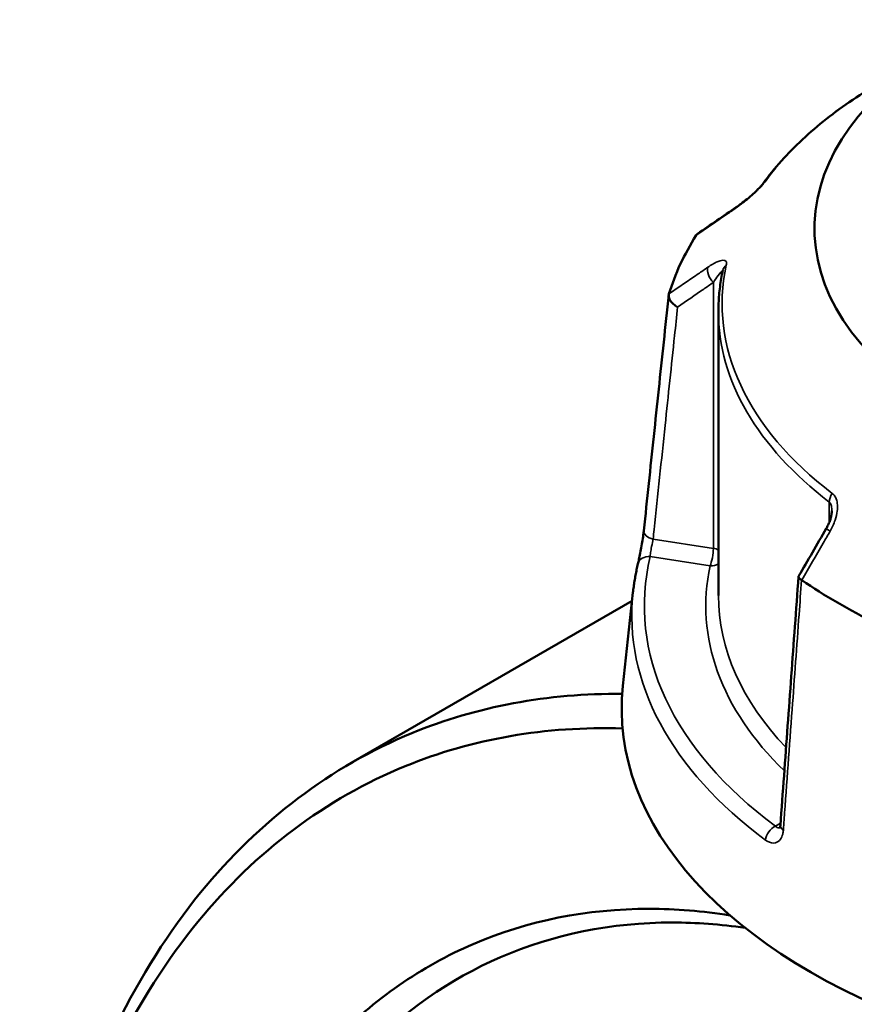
# Model space of a CAD drawing. Header units: millimetres. Extents: x 0 to 904, y 0 to 949.
# Tile 9 of 10: x 629 to 695, y 809 to 887. Entities that reach past the tile are written whole.
import ezdxf

# ---------------------------------------------------------------- set-up
doc = ezdxf.new("R2010")
doc.units = ezdxf.units.MM
doc.layers.add('Visible (ANSI)', color=7, linetype='Continuous', lineweight=50)
doc.layers.add('Visible Narrow (ANSI)', color=7, linetype='Continuous', lineweight=35)

msp = doc.modelspace()

# ---------------------------------------------------------------- linework, layer by layer
at = {"layer": 'Visible (ANSI)'}
for p, q in [((684.739, 863.781), (684.739, 841.298)), ((677.981, 841.53), (677.187, 834.138)), ((677.91, 840.869), (655.692, 828.042))]:
    msp.add_line(p, q, dxfattribs=at)
for centre, major_axis, ratio, start_param, end_param in [((728.089, 870.325), (-35.749, 0), 0.57735, 5.35486, 8.423051), ((11632.779, -9753.742), (-14681.182, 6105.926), 0.781167, 5.814792, 5.815074), ((728.089, 860.323), (-47.999, 0), 0.57735, 5.934582, 6.10819), ((8677.317, -3802.978), (-8000.893, -13857.955), 0.577385, 4.710226, 4.710498), ((728.089, 860.323), (-47.999, 0), 0.57735, 0.698594, 0.872202), ((728.089, 832.317), (51, 0), 0.57735, 3.079689, 6.345089)]:
    msp.add_ellipse(centre, major_axis=major_axis, ratio=ratio, start_param=start_param, end_param=end_param, dxfattribs=at)
for points, knots in [([(697.643, 881.936), (696.854, 881.48), (696.094, 881.006), (694.638, 880.025), (693.941, 879.517), (692.615, 878.469), (691.986, 877.93), (690.798, 876.821), (690.24, 876.253), (689.199, 875.089), (688.716, 874.494), (688.272, 873.888)], [3.1415927, 3.1415927, 3.1415927, 3.1415927, 3.2187165, 3.2187165, 3.2958403, 3.2958403, 3.3729641, 3.3729641, 3.4500879, 3.4500879, 3.5272117, 3.5272117, 3.5272117, 3.5272117]), ([(688.272, 873.888), (688.254, 873.863), (688.229, 873.831), (688.16, 873.748), (688.114, 873.694), (687.994, 873.563), (687.917, 873.484), (687.728, 873.295), (687.612, 873.185), (687.336, 872.934), (687.173, 872.794), (686.852, 872.529), (686.693, 872.404), (686.406, 872.189), (686.276, 872.096), (686.153, 872.011)], [0, 0, 0, 0, 0.0244874, 0.0244874, 0.055663, 0.055663, 0.0953684, 0.0953684, 0.1476219, 0.1476219, 0.2167051, 0.2167051, 0.2857883, 0.2857883, 0.345416, 0.345416, 0.345416, 0.345416]), ([(685.086, 867.011), (685.04, 866.797), (684.998, 866.583), (684.924, 866.154), (684.892, 865.939), (684.837, 865.508), (684.813, 865.292), (684.776, 864.861), (684.762, 864.645), (684.744, 864.213), (684.739, 863.997), (684.739, 863.781)], [3.8031711, 3.8031711, 3.8031711, 3.8031711, 3.8279351, 3.8279351, 3.852699, 3.852699, 3.8774629, 3.8774629, 3.9022269, 3.9022269, 3.9269908, 3.9269908, 3.9269908, 3.9269908]), ([(678.837, 846.418), (678.968, 847.661), (679.099, 848.904), (679.361, 851.39), (679.493, 852.633), (679.755, 855.119), (679.886, 856.362), (680.149, 858.847), (680.28, 860.09), (680.542, 862.576), (680.674, 863.819), (680.805, 865.062)], [1.204615, 1.204615, 1.204615, 1.204615, 1.67053, 1.67053, 2.136446, 2.136446, 2.602361, 2.602361, 3.068276, 3.068276, 3.534191, 3.534191, 3.534191, 3.534191]), ([(681.51, 864.113), (681.509, 864.114), (681.508, 864.114), (681.392, 864.178), (681.284, 864.254), (681.094, 864.421), (681.012, 864.512), (680.885, 864.7), (680.841, 864.795), (680.797, 864.975), (680.797, 865.059), (680.819, 865.133)], [-0.1537126, -0.1537126, -0.1537126, -0.1537126, -0.1532374, -0.1532374, -0.1140917, -0.1140917, -0.0754562, -0.0754562, -0.036958, -0.036958, 0, 0, 0, 0]), ([(693.714, 847.993), (693.714, 847.919), (693.708, 847.835), (693.682, 847.657), (693.663, 847.563), (693.612, 847.369), (693.58, 847.27), (693.506, 847.07), (693.464, 846.97), (693.37, 846.772), (693.318, 846.673), (693.263, 846.577)], [0.1380118, 0.1380118, 0.1380118, 0.1380118, 0.1794926, 0.1794926, 0.2209734, 0.2209734, 0.2624542, 0.2624542, 0.303935, 0.303935, 0.3454158, 0.3454158, 0.3454158, 0.3454158]), ([(678.373, 843.793), (678.396, 843.89), (678.423, 844.011), (678.485, 844.299), (678.52, 844.469), (678.592, 844.832), (678.628, 845.026), (678.696, 845.415), (678.728, 845.609), (678.783, 845.977), (678.806, 846.15), (678.829, 846.345), (678.833, 846.382), (678.837, 846.418)], [0, 0, 0, 0, 0.0559614, 0.0559614, 0.1169179, 0.1169179, 0.1785785, 0.1785785, 0.2397459, 0.2397459, 0.2998994, 0.2998994, 0.3148135, 0.3148135, 0.3148135, 0.3148135]), ([(677.981, 841.53), (677.997, 841.681), (678.015, 841.833), (678.055, 842.135), (678.078, 842.287), (678.126, 842.589), (678.152, 842.74), (678.208, 843.041), (678.239, 843.192), (678.303, 843.493), (678.337, 843.643), (678.373, 843.793)], [2.41809785, 2.41809785, 2.41809785, 2.41809785, 2.43322079, 2.43322079, 2.44834374, 2.44834374, 2.46346668, 2.46346668, 2.47858963, 2.47858963, 2.49371257, 2.49371257, 2.49371257, 2.49371257]), ([(691.076, 842.783), (690.981, 841.471), (690.885, 840.158), (690.694, 837.534), (690.598, 836.221), (690.407, 833.596), (690.311, 832.284), (690.12, 829.659), (690.024, 828.347), (689.833, 825.722), (689.738, 824.409), (689.642, 823.097)], [0.578743, 0.578743, 0.578743, 0.578743, 1.042455, 1.042455, 1.506168, 1.506168, 1.96988, 1.96988, 2.433592, 2.433592, 2.897305, 2.897305, 2.897305, 2.897305]), ([(691.318, 842.511), (691.238, 842.561), (691.177, 842.61), (691.093, 842.704), (691.073, 842.748), (691.077, 842.797), (691.081, 842.808), (691.087, 842.819)], [-0.15359492, -0.15359492, -0.15359492, -0.15359492, -0.11655078, -0.11655078, -0.07796289, -0.07796289, -0.06473026, -0.06473026, -0.06473026, -0.06473026]), ([(677.132, 833.507), (671.253, 833.563), (665.639, 832.521), (654.1, 827.772), (648.427, 823.489), (638.73, 811.604), (634.886, 803.758), (630.478, 787.268), (629.461, 779.003), (629.462, 770.289)], [0.435024, 0.435024, 0.435024, 0.435024, 0.69926, 0.69926, 1.027209, 1.027209, 1.382299, 1.382299, 1.676002, 1.676002, 1.676002, 1.676002]), ([(685.485, 658.455), (682.12, 660.754), (678.803, 663.349), (672.339, 669.075), (669.192, 672.205), (661.735, 680.488), (657.562, 685.908), (651.499, 695.106), (649.376, 698.64), (645.411, 705.908), (643.568, 709.642), (639.895, 717.916), (638.124, 722.483), (635.053, 731.705), (633.753, 736.358), (631.651, 745.646), (630.85, 750.281), (629.767, 759.424), (629.484, 763.933), (629.463, 768.329), (629.421, 777.12), (630.434, 785.453), (634.836, 801.78), (638.617, 809.447), (648.133, 821.049), (653.694, 825.224), (665.262, 829.956), (671.074, 830.96), (677.16, 830.774)], [-3.05978, -3.05978, -3.05978, -3.05978, -2.910774, -2.910774, -2.761767, -2.761767, -2.543798, -2.543798, -2.41558, -2.41558, -2.287363, -2.287363, -2.136519, -2.136519, -1.985675, -1.985675, -1.834831, -1.834831, -1.683987, -1.683987, -1.683987, -1.382299, -1.382299, -1.027209, -1.027209, -0.69926, -0.69926, -0.420959, -0.420959, -0.420959, -0.420959]), ([(689.642, 823.097), (689.639, 823.049), (689.633, 823.008), (689.619, 822.941), (689.611, 822.916), (689.598, 822.884), (689.594, 822.876), (689.594, 822.876)], [0, 0, 0, 0, 0.03145843, 0.03145843, 0.06291686, 0.06291686, 0.09307924, 0.09307924, 0.09307924, 0.09307924]), ([(685.656, 815.983), (683.497, 816.322), (681.366, 816.494), (674.341, 816.503), (669.639, 815.564), (661.234, 811.945), (657.495, 809.348), (652.331, 804.041), (650.586, 801.818), (647.472, 796.91), (646.103, 794.224), (643.771, 788.45), (642.808, 785.363), (641.312, 778.855), (640.778, 775.435), (640.464, 771.888), (639.837, 764.793), (640.096, 757.189), (642.629, 739.816), (645.366, 729.963), (652.774, 711.987), (657.232, 703.792), (668.064, 688.234), (674.588, 681.053), (684.997, 672.465), (688.585, 669.958), (692.208, 667.866)], [-2.813318, -2.813318, -2.813318, -2.813318, -2.699507, -2.699507, -2.430732, -2.430732, -2.17426, -2.17426, -2.023394, -2.023394, -1.872528, -1.872528, -1.721662, -1.721662, -1.570796, -1.570796, -1.570796, -1.269064, -1.269064, -0.896544, -0.896544, -0.559538, -0.559538, -0.18747, -0.18747, 0, 0, 0, 0]), ([(693.774, 670.394), (690.248, 672.429), (686.759, 674.867), (676.63, 683.217), (670.28, 690.197), (659.726, 705.328), (655.378, 713.301), (648.14, 730.804), (645.457, 740.405), (642.956, 757.352), (642.688, 764.776), (643.285, 771.708), (643.583, 775.174), (644.097, 778.517), (645.543, 784.882), (646.475, 787.903), (648.739, 793.555), (650.069, 796.185), (653.099, 800.994), (654.798, 803.173), (659.831, 808.379), (663.479, 810.929), (671.685, 814.488), (676.278, 815.417), (682.984, 815.419), (684.902, 815.278), (686.844, 814.998)], [0, 0, 0, 0, 0.18747, 0.18747, 0.559538, 0.559538, 0.896544, 0.896544, 1.269064, 1.269064, 1.570796, 1.570796, 1.570796, 1.721662, 1.721662, 1.872528, 1.872528, 2.023394, 2.023394, 2.17426, 2.17426, 2.430732, 2.430732, 2.699507, 2.699507, 2.804424, 2.804424, 2.804424, 2.804424])]:
    msp.add_open_spline(points, degree=3, knots=knots, dxfattribs=at)
for points in [[(682.986, 869.802), (682.983, 869.798), (682.98, 869.794), (682.977, 869.789)], [(682.986, 869.802), (683.012, 869.842), (683.047, 869.876), (683.088, 869.905)], [(680.823, 865.148), (680.822, 865.143), (680.82, 865.138), (680.819, 865.133)], [(691.318, 842.511), (691.323, 842.507), (691.329, 842.504), (691.334, 842.5)]]:
    msp.add_open_spline(points, degree=3, dxfattribs=at)
at = {"layer": 'Visible Narrow (ANSI)'}
for p, q in [((684.338, 866.056), (684.338, 845.018)), ((693.511, 848.685), (693.511, 847.087)), ((684.338, 845.018), (679.572, 845.756)), ((679.345, 844.377), (684.079, 843.644)), ((689.655, 823.272), (689.248, 823.038))]:
    msp.add_line(p, q, dxfattribs=at)
for centre, major_axis, ratio, start_param, end_param in [((728.089, 864.358), (43.057, 0), 0.57735, 2.356194, 2.741814), ((689.079, 873.297), (-0.807, 0.591), 0.752113, 6.000963, 6.283185), ((686.719, 871.186), (-0.566, 0.824), 0.557115, 0, 0.25272), ((684.596, 866.614), (-0.566, 0.824), 0.557115, 0.384237, 1.889275), ((728.089, 864.358), (-43.057, 0), 0.57735, 6.159366, 6.930604), ((686.064, 866.8), (-0.978, 0.211), 0.810246, 5.670703, 6.283185), ((728.089, 863.781), (-43.35, 0), 0.57735, 0, 0.647418), ((694.309, 849.034), (0.607, 0.795), 0.651273, 1.649988, 2.435386), ((679.831, 846.313), (-0.994, 0.105), 0.59362, 0, 1.370616), ((694.128, 846.076), (-0.865, 0.501), 0.00177, 5.393628, 6.283185), ((684.079, 844.461), (-0.153, -0.988), 0.211325, 0.631914, 2.202711), ((684.079, 844.461), (-1, 0), 0.57735, 3.990955, 4.45059), ((728.089, 840.482), (-49.209, 0), 0.57735, 6.145667, 6.944302), ((679.345, 843.56), (-0.972, 0.233), 0.808788, 4.903881, 6.283185), ((684.079, 844.461), (0.978, -0.211), 0.810246, 4.885305, 5.613546), ((728.089, 840.482), (-44.35, 0), 0.57735, 6.159366, 6.819056), ((728.089, 839.737), (-50.205, 0), 0.57735, 6.221282, 6.944302), ((728.089, 841.298), (-43.35, 0), 0.57735, 0, 0.50213), ((689.248, 822.221), (0.596, 0.803), 0.644466, 0.855759, 2.339289), ((690.639, 823.024), (-0.997, 0.073), 0.524643, 0, 0.742118)]:
    msp.add_ellipse(centre, major_axis=major_axis, ratio=ratio, start_param=start_param, end_param=end_param, dxfattribs=at)
for points, knots in [([(686.056, 871.906), (686.271, 872.053), (686.497, 872.22), (686.919, 872.553), (687.113, 872.714), (687.435, 872.996), (687.563, 873.113), (687.823, 873.36), (687.954, 873.49), (688.16, 873.709), (688.241, 873.8), (688.354, 873.937), (688.393, 873.987), (688.427, 874.033)], [-0.345416, -0.345416, -0.345416, -0.345416, -0.2513157, -0.2513157, -0.1744041, -0.1744041, -0.1229221, -0.1229221, -0.0672144, -0.0672144, -0.0258517, -0.0258517, 0, 0, 0, 0]), ([(682.977, 869.789), (683.751, 870.321), (684.525, 870.854), (685.299, 871.386), (685.552, 871.559), (685.804, 871.732), (686.056, 871.906)], [-1.9791464, -1.9791464, -1.9791464, -1.9791464, -1.6399942, -1.6399942, -1.6399942, -1.52956, -1.52956, -1.52956, -1.52956]), ([(685.362, 867.428), (685.388, 867.55), (685.381, 867.644), (685.249, 867.875), (684.973, 867.832), (684.423, 867.593), (684.167, 867.443), (683.899, 867.259)], [-0.3454168, -0.3454168, -0.3454168, -0.3454168, -0.2827888, -0.2827888, -0.1173418, -0.1173418, 0, 0, 0, 0]), ([(683.899, 867.259), (683.647, 867.087), (683.395, 866.914), (683.144, 866.741), (682.37, 866.21), (681.597, 865.679), (680.823, 865.148)], [-2.74525, -2.74525, -2.74525, -2.74525, -2.6347843, -2.6347843, -2.6347843, -2.2956636, -2.2956636, -2.2956636, -2.2956636]), ([(684.338, 866.056), (684.472, 866.26), (684.6, 866.447), (684.875, 866.82), (685.014, 866.981), (685.067, 866.967), (685.072, 866.963), (685.074, 866.957)], [0, 0, 0, 0, 0.1173418, 0.1173418, 0.2827888, 0.2827888, 0.3014145, 0.3014145, 0.3014145, 0.3014145]), ([(681.51, 864.113), (682.201, 864.587), (682.891, 865.062), (683.582, 865.536), (683.834, 865.71), (684.086, 865.883), (684.338, 866.056)], [2.3321299, 2.3321299, 2.3321299, 2.3321299, 2.6347843, 2.6347843, 2.6347843, 2.74525, 2.74525, 2.74525, 2.74525]), ([(679.572, 845.756), (679.599, 846.012), (679.626, 846.269), (679.943, 849.267), (680.232, 852.009), (680.522, 854.75), (680.771, 857.116), (681.021, 859.481), (681.351, 862.602), (681.431, 863.357), (681.51, 864.113)], [1.204615, 1.204615, 1.204615, 1.204615, 1.300862, 1.300862, 2.32853, 2.32853, 2.32853, 3.215225, 3.215225, 3.498434, 3.498434, 3.498434, 3.498434]), ([(693.584, 846.393), (693.742, 846.666), (693.874, 846.954), (694.054, 847.488), (694.113, 847.733), (694.162, 848.137), (694.168, 848.297), (694.145, 848.622), (694.113, 848.785), (694.014, 849.04), (693.959, 849.14), (693.846, 849.277), (693.798, 849.324), (693.745, 849.365)], [-0.3454158, -0.3454158, -0.3454158, -0.3454158, -0.2508172, -0.2508172, -0.1741557, -0.1741557, -0.1230504, -0.1230504, -0.0672144, -0.0672144, -0.0258517, -0.0258517, 0, 0, 0, 0]), ([(693.511, 848.685), (693.537, 848.665), (693.561, 848.64), (693.616, 848.56), (693.643, 848.497), (693.691, 848.328), (693.707, 848.215), (693.713, 848.06), (693.714, 848.027), (693.714, 847.993)], [0, 0, 0, 0, 0.0258517, 0.0258517, 0.0672144, 0.0672144, 0.1230504, 0.1230504, 0.1380118, 0.1380118, 0.1380118, 0.1380118]), ([(691.334, 842.5), (691.9, 843.479), (692.465, 844.458), (693.031, 845.436), (693.215, 845.755), (693.4, 846.074), (693.584, 846.393)], [-1.9791464, -1.9791464, -1.9791464, -1.9791464, -1.6399911, -1.6399911, -1.6399911, -1.52956, -1.52956, -1.52956, -1.52956]), ([(679.345, 844.377), (679.347, 844.436), (679.352, 844.507), (679.376, 844.716), (679.399, 844.867), (679.463, 845.228), (679.506, 845.44), (679.554, 845.669), (679.563, 845.714), (679.572, 845.756)], [0, 0, 0, 0, 0.0604374, 0.0604374, 0.1571372, 0.1571372, 0.282847, 0.282847, 0.3148135, 0.3148135, 0.3148135, 0.3148135]), ([(689.879, 822.724), (689.898, 822.997), (689.918, 823.269), (690.15, 826.45), (690.361, 829.359), (690.573, 832.268), (690.755, 834.778), (690.938, 837.287), (691.186, 840.702), (691.252, 841.606), (691.318, 842.511)], [-2.897305, -2.897305, -2.897305, -2.897305, -2.801058, -2.801058, -1.77339, -1.77339, -1.77339, -0.886695, -0.886695, -0.567139, -0.567139, -0.567139, -0.567139]), ([(688.462, 821.939), (688.509, 821.904), (688.557, 821.873), (688.831, 821.715), (689.06, 821.672), (689.41, 821.765), (689.544, 821.861), (689.727, 822.113), (689.789, 822.25), (689.854, 822.506), (689.87, 822.612), (689.879, 822.724)], [-0.3148111, -0.3148111, -0.3148111, -0.3148111, -0.2922201, -0.2922201, -0.1852099, -0.1852099, -0.1028944, -0.1028944, -0.0395748, -0.0395748, 0, 0, 0, 0]), ([(689.611, 822.918), (689.608, 822.917), (689.606, 822.916), (689.51, 822.89), (689.406, 822.915), (689.289, 823.002), (689.268, 823.019), (689.248, 823.038)], [0.1824385, 0.1824385, 0.1824385, 0.1824385, 0.1852099, 0.1852099, 0.2922201, 0.2922201, 0.3148111, 0.3148111, 0.3148111, 0.3148111])]:
    msp.add_open_spline(points, degree=3, knots=knots, dxfattribs=at)

doc.saveas('drawing.dxf')
